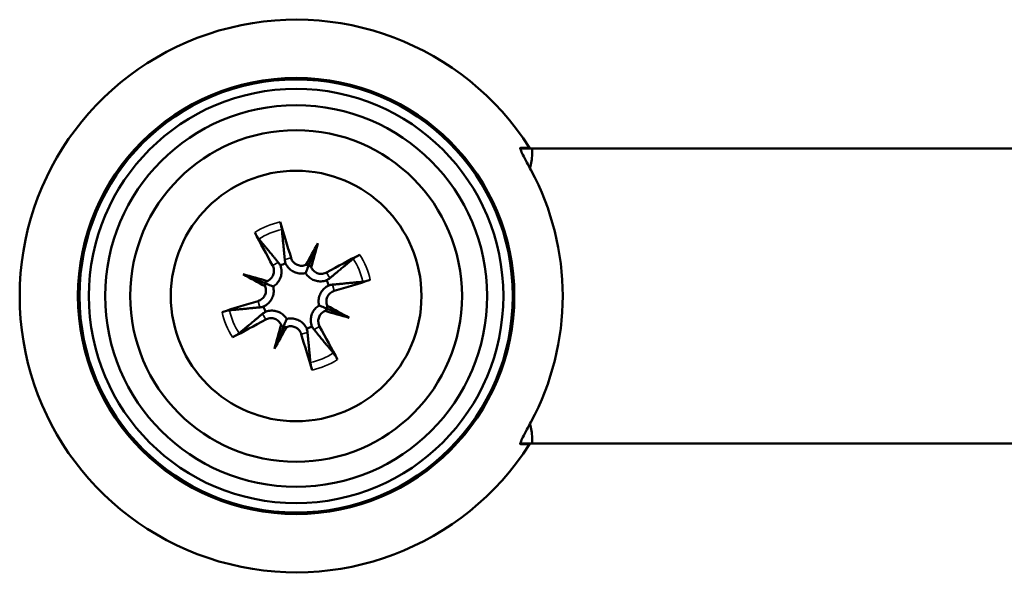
# Model space of a CAD drawing. Header units: inches. Extents: x -32 to 29.2, y -14.4 to 22.6.
# Tile 240 of 256: x 15.13 to 16.465, y -8.803 to -8.053. Entities that reach past the tile are written whole.
import ezdxf

# ---------------------------------------------------------------- set-up
doc = ezdxf.new("R2010")
doc.units = ezdxf.units.IN
doc.header["$MEASUREMENT"] = 0
doc.layers.add('Visible (ANSI)', color=7, linetype='Continuous', lineweight=50)
doc.layers.add('Visible Narrow (ANSI)', color=7, linetype='Continuous', lineweight=35)

msp = doc.modelspace()

# ---------------------------------------------------------------- linework, layer by layer
at = {"layer": 'Visible (ANSI)'}
for p, q in [((15.82479196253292, -8.22826868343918), (15.80885100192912, -8.228268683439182)), ((15.82479196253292, -8.22826868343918), (15.82479196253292, -8.235842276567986)), ((17.36128015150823, -8.228268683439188), (15.82479196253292, -8.22826868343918)), ((15.53430956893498, -8.356527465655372), (15.52235163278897, -8.385590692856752)), ((15.43305074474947, -8.398751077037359), (15.46211397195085, -8.410709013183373)), ((15.57653318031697, -8.457786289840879), (15.54746995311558, -8.445828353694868)), ((15.47527435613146, -8.500009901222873), (15.48723229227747, -8.470946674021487)), ((15.82479196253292, -8.620695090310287), (15.82479196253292, -8.628268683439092)), ((15.80885100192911, -8.628268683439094), (15.82479196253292, -8.628268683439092)), ((17.36128015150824, -8.6282686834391), (15.82479196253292, -8.628268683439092))]:
    msp.add_line(p, q, dxfattribs=at)
for centre, radius in [((15.50479196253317, -8.428268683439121), 0.2959421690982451), ((15.50479196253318, -8.428268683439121), 0.2938328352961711), ((15.50479196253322, -8.42826868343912), 0.2811212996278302), ((15.50479196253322, -8.42826868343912), 0.2589999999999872), ((15.50479196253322, -8.42826868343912), 0.2249999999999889), ((15.50479196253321, -8.428268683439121), 0.1699999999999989)]:
    msp.add_circle(centre, radius, dxfattribs=at)
for centre, radius, start, end in [((15.50479196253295, -8.428268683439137), 0.3749999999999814, 32.41175439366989, 327.5882456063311), ((15.50479196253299, -8.428268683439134), 0.361558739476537, 331.7738987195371, 28.22610128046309), ((15.50479196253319, -8.428268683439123), 0.0465369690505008, 107.9668105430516, 117.3041913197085), ((15.50479196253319, -8.428268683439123), 0.0465369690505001, 17.96681054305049, 27.30419131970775), ((15.50479196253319, -8.428268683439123), 0.0465369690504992, 197.9668105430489, 207.3041913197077), ((15.50479196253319, -8.428268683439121), 0.0465369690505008, 287.9668105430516, 297.3041913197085)]:
    msp.add_arc(centre, radius, start, end, dxfattribs=at)
for centre, major_axis, ratio, start_param, end_param in [((15.79479196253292, -8.235842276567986), (1e-16, -0.0424264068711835), 0.7071067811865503, 1.119490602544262, 1.570796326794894), ((15.48940944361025, -8.432534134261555), (-0.0722424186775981, 0.2605282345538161), 0.0871557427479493, 4.904774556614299, 5.102076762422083), ((15.51864783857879, -8.420342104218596), (0.1342496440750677, -0.2346720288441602), 0.0871557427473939, 4.32270119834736, 4.520003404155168), ((15.53946182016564, -8.445650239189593), (0.1200907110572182, 0.2395371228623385), 0.1736481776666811, 1.277914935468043, 1.407246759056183), ((15.46792864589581, -8.416218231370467), (-0.0832576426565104, -0.2546919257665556), 0.1736481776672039, 1.734345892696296, 1.863677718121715), ((15.51271854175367, -8.44212455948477), (-0.2346720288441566, -0.1342496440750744), 0.0871557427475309, 4.322701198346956, 4.520003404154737), ((15.5175240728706, -8.375269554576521), (-0.010806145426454, 0.0054176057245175), 0.8682237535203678, 2.019615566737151, 2.403378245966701), ((15.53304488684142, -8.381655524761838), (-0.0114898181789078, 0.0037559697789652), 0.8682237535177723, 0.7382144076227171, 1.121977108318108), ((15.49274151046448, -8.465132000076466), (0.2546919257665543, -0.0832576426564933), 0.1736481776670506, 1.734345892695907, 1.863677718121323), ((15.52217351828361, -8.393598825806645), (-0.2395371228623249, 0.1200907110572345), 0.1736481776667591, 1.277914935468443, 1.407246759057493), ((15.45817880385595, -8.40001575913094), (-0.0037559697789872, -0.0114898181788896), 0.8682237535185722, 0.738214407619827, 1.121977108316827), ((15.45179283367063, -8.415536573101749), (-0.0054176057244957, -0.0108061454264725), 0.8682237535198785, 2.01961556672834, 2.403378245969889), ((15.50052651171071, -8.41288616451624), (0.2605282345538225, 0.0722424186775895), 0.087155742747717, 4.904774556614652, 5.102076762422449), ((15.50905741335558, -8.443651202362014), (-0.2605282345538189, -0.072242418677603), 0.0871557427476, 4.904774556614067, 5.102076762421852), ((15.55140512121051, -8.456521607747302), (0.0037559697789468, 0.0114898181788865), 0.868223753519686, 0.7382144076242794, 1.121977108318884), ((15.51684241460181, -8.391405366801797), (-0.2546919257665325, 0.0832576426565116), 0.173648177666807, 1.734345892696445, 1.863677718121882), ((15.55779109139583, -8.44100079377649), (0.0054176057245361, 0.0108061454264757), 0.8682237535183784, 2.019615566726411, 2.403378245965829), ((15.48741040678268, -8.462938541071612), (0.2395371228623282, -0.1200907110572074), 0.1736481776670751, 1.277914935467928, 1.407246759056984), ((15.49686538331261, -8.414412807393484), (0.2346720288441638, 0.1342496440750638), 0.0871557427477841, 4.322701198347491, 4.520003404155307), ((15.54165527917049, -8.440319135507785), (0.0832576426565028, 0.2546919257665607), 0.1736481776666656, 1.734345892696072, 1.863677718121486), ((15.47653903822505, -8.474881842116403), (0.0114898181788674, -0.0037559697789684), 0.8682237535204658, 0.7382144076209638, 1.121977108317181), ((15.47012210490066, -8.410887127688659), (-0.1200907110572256, -0.2395371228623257), 0.1736481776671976, 1.277914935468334, 1.407246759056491), ((15.49205985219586, -8.481267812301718), (0.0108061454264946, -0.0054176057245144), 0.8682237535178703, 2.019615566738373, 2.403378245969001), ((15.52017448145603, -8.424003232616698), (0.0722424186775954, -0.2605282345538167), 0.0871557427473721, 4.904774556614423, 5.102076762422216), ((15.4909360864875, -8.436195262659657), (-0.1342496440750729, 0.2346720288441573), 0.0871557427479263, 4.322701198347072, 4.520003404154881), ((15.79479196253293, -8.620695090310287), (-1e-16, 0.0424264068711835), 0.7071067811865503, 4.712388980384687, 5.163694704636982)]:
    msp.add_ellipse(centre, major_axis=major_axis, ratio=ratio, start_param=start_param, end_param=end_param, dxfattribs=at)
for points, knots in [([(15.80917320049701, -8.22726868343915), (15.80909852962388, -8.22726960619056), (15.80903422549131, -8.22728608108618), (15.80865566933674, -8.227536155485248), (15.80879349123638, -8.228486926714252), (15.81003593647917, -8.231756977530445), (15.81113168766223, -8.23407230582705), (15.81387506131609, -8.23952083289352), (15.81578704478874, -8.243135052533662), (15.8196432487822, -8.250354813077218), (15.82154888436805, -8.25390156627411), (15.82335706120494, -8.257268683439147)], [0.2435307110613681, 0.2435307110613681, 0.2435307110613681, 0.2435307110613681, 0.2480038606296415, 0.2480038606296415, 0.2761256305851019, 0.2761256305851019, 0.3042474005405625, 0.3042474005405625, 0.3371412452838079, 0.3371412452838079, 0.3657537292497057, 0.3657537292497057, 0.3657537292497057, 0.3657537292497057]), ([(15.80886049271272, -8.228277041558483), (15.8087694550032, -8.227756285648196), (15.80881200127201, -8.227434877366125), (15.80898529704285, -8.227320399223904), (15.80903724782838, -8.227286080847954), (15.8091015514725, -8.227269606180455), (15.80917622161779, -8.227268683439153)], [-0.0149212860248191, -0.0149212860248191, -0.0149212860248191, -0.0149212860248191, 0, 0, 0, 0.0044731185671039, 0.0044731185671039, 0.0044731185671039, 0.0044731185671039]), ([(15.48296874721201, -8.32773526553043), (15.48325030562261, -8.328625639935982), (15.48358615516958, -8.32976060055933), (15.48412570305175, -8.331706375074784), (15.48442425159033, -8.332860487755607), (15.48485833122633, -8.334679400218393), (15.48507068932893, -8.33566585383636), (15.48530754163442, -8.336945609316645), (15.48539303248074, -8.33750830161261), (15.4854302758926, -8.337897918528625)], [0.0233052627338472, 0.0233052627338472, 0.0233052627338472, 0.0233052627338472, 0.0309740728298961, 0.0309740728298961, 0.0386915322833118, 0.0386915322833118, 0.0463963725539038, 0.0463963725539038, 0.0527079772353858, 0.0527079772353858, 0.0527079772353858, 0.0527079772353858]), ([(15.4542145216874, -8.35091448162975), (15.45396393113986, -8.350613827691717), (15.45362433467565, -8.350157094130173), (15.45288182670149, -8.349088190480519), (15.4523304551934, -8.348243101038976), (15.45134370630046, -8.346654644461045), (15.45073387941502, -8.345630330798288), (15.44973122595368, -8.34387766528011), (15.44916125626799, -8.342840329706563), (15.44872684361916, -8.34201369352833)], [0.0709940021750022, 0.0709940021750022, 0.0709940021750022, 0.0709940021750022, 0.0773056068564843, 0.0773056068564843, 0.0850104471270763, 0.0850104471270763, 0.092727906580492, 0.092727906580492, 0.1003967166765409, 0.1003967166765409, 0.1003967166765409, 0.1003967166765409]), ([(15.58214616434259, -8.3776912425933), (15.58244681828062, -8.377440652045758), (15.58290355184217, -8.377101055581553), (15.58397245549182, -8.37635854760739), (15.58481754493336, -8.3758071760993), (15.58640600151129, -8.374820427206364), (15.58743031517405, -8.374210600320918), (15.58918298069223, -8.373207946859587), (15.59022031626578, -8.372637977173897), (15.59104695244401, -8.372203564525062)], [0.0709940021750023, 0.0709940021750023, 0.0709940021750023, 0.0709940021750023, 0.0773056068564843, 0.0773056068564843, 0.0850104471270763, 0.0850104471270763, 0.0927279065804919, 0.0927279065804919, 0.1003967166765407, 0.1003967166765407, 0.1003967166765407, 0.1003967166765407]), ([(15.47290349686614, -8.386957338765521), (15.47379089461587, -8.388571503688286), (15.47442523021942, -8.390476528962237), (15.4748782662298, -8.394395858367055), (15.47469658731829, -8.396410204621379), (15.47368993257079, -8.399971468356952), (15.47281301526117, -8.401758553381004), (15.47042325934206, -8.404838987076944), (15.4689104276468, -8.406132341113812), (15.46676328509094, -8.40738099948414), (15.46616286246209, -8.407679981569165), (15.46553681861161, -8.407939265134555)], [0, 0, 0, 0, 0.0142978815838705, 0.0142978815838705, 0.028595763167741, 0.028595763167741, 0.042581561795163, 0.042581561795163, 0.056567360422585, 0.056567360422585, 0.0615706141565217, 0.0615706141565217, 0.0615706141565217, 0.0615706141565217]), ([(15.48344477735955, -8.386916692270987), (15.48389718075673, -8.38814702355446), (15.48426109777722, -8.389447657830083), (15.48496051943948, -8.393125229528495), (15.48504895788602, -8.39556618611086), (15.48460335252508, -8.399771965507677), (15.48412827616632, -8.401883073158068), (15.48255026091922, -8.405956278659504), (15.48144181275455, -8.407919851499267), (15.47890718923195, -8.411260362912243), (15.47731461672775, -8.412856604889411), (15.47494300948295, -8.414630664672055), (15.47430120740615, -8.415062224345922), (15.47365091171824, -8.415455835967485)], [0.2635064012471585, 0.2635064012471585, 0.2635064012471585, 0.2635064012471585, 0.274182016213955, 0.274182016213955, 0.2930512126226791, 0.2930512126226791, 0.3090274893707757, 0.3090274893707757, 0.3250037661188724, 0.3250037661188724, 0.3409800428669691, 0.3409800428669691, 0.3466682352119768, 0.3466682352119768, 0.3466682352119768, 0.3466682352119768]), ([(15.51760481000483, -8.397127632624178), (15.51686752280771, -8.397312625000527), (15.51610925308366, -8.397464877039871), (15.51317985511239, -8.397901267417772), (15.51092503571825, -8.39790933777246), (15.5067680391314, -8.397359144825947), (15.50459295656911, -8.396764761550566), (15.50058863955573, -8.39501931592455), (15.49875448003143, -8.39387112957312), (15.49545291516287, -8.391227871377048), (15.49378099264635, -8.389447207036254), (15.49166050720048, -8.38636220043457), (15.49099258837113, -8.3851883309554), (15.49043688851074, -8.384001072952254)], [0.303339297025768, 0.303339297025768, 0.303339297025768, 0.303339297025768, 0.3090274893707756, 0.3090274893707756, 0.3250037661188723, 0.3250037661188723, 0.3409800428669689, 0.3409800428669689, 0.3569563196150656, 0.3569563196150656, 0.3758255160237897, 0.3758255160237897, 0.3865011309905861, 0.3865011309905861, 0.3865011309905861, 0.3865011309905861]), ([(15.51797504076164, -8.386073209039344), (15.51792194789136, -8.38609549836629), (15.51786882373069, -8.386117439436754), (15.51611690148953, -8.386829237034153), (15.51416214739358, -8.387235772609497), (15.51024838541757, -8.38723772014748), (15.50828937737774, -8.386833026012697), (15.50486980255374, -8.3854445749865), (15.50318365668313, -8.384366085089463), (15.50038511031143, -8.381640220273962), (15.4992724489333, -8.379993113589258), (15.498287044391, -8.377755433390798), (15.49806670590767, -8.377157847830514), (15.4978842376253, -8.376540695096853)], [0.0281759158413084, 0.0281759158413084, 0.0281759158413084, 0.0281759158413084, 0.0286154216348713, 0.0286154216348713, 0.0426638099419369, 0.0426638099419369, 0.0567121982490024, 0.0567121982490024, 0.0708264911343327, 0.0708264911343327, 0.084940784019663, 0.084940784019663, 0.0897612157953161, 0.0897612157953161, 0.0897612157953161, 0.0897612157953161]), ([(15.52235163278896, -8.385590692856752), (15.52190348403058, -8.38667989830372), (15.5215131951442, -8.38762847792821), (15.52006153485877, -8.39115667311), (15.51914733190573, -8.393378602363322), (15.51803691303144, -8.396077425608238), (15.51781971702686, -8.396605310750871), (15.51760481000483, -8.397127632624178)], [-2.601010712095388, -2.601010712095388, -2.601010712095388, -2.601010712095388, -2.554062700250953, -2.554062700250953, -2.394433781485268, -2.394433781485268, -2.354936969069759, -2.354936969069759, -2.354936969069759, -2.354936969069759]), ([(15.54614395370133, -8.406921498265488), (15.54491362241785, -8.407373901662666), (15.54361298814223, -8.40773781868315), (15.53993541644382, -8.40843724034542), (15.53749445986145, -8.408525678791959), (15.53328868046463, -8.408080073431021), (15.53117757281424, -8.407604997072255), (15.5271043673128, -8.40602698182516), (15.52514079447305, -8.404918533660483), (15.52180028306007, -8.402383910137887), (15.5202040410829, -8.400791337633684), (15.51842998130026, -8.398419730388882), (15.51799842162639, -8.397777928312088), (15.51760481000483, -8.397127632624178)], [0.2635064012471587, 0.2635064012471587, 0.2635064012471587, 0.2635064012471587, 0.2741820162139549, 0.2741820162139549, 0.293051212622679, 0.293051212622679, 0.3090274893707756, 0.3090274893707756, 0.3250037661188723, 0.3250037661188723, 0.3409800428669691, 0.3409800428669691, 0.3466682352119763, 0.3466682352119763, 0.3466682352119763, 0.3466682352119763]), ([(15.54610330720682, -8.396380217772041), (15.54448914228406, -8.397267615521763), (15.54258411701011, -8.397901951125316), (15.53866478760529, -8.398354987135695), (15.53665044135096, -8.39817330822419), (15.53308917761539, -8.397166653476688), (15.53130209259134, -8.396289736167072), (15.5282216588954, -8.393899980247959), (15.52692830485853, -8.392387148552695), (15.5256796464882, -8.390240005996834), (15.52538066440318, -8.389639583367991), (15.52512138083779, -8.389013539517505)], [0, 0, 0, 0, 0.0142978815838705, 0.0142978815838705, 0.028595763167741, 0.028595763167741, 0.042581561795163, 0.042581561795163, 0.056567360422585, 0.056567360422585, 0.0615706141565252, 0.0615706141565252, 0.0615706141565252, 0.0615706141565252]), ([(15.46211397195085, -8.410709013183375), (15.46320317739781, -8.411157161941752), (15.4641517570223, -8.41154745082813), (15.46767995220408, -8.412999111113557), (15.4699018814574, -8.41391331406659), (15.47260070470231, -8.415023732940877), (15.47312858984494, -8.415240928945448), (15.47365091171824, -8.415455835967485)], [-2.601010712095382, -2.601010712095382, -2.601010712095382, -2.601010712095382, -2.554062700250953, -2.554062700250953, -2.394433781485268, -2.394433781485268, -2.354936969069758, -2.354936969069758, -2.354936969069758, -2.354936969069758]), ([(15.53593301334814, -8.441081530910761), (15.53574802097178, -8.44034424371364), (15.53559576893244, -8.439585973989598), (15.53515937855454, -8.43665657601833), (15.53515130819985, -8.434401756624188), (15.53570150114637, -8.430244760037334), (15.53629588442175, -8.428069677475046), (15.53804133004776, -8.424065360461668), (15.53918951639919, -8.422231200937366), (15.54183277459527, -8.41892963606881), (15.54361343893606, -8.41725771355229), (15.54669844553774, -8.41513722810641), (15.54787231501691, -8.414469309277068), (15.54905957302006, -8.413913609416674)], [0.3033392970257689, 0.3033392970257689, 0.3033392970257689, 0.3033392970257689, 0.3090274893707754, 0.3090274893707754, 0.3250037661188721, 0.3250037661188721, 0.3409800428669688, 0.3409800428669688, 0.3569563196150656, 0.3569563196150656, 0.3758255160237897, 0.3758255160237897, 0.386501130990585, 0.386501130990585, 0.386501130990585, 0.386501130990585]), ([(15.6053253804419, -8.406445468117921), (15.60443500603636, -8.406727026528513), (15.60330004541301, -8.407062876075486), (15.60135427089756, -8.40760242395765), (15.60020015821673, -8.407900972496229), (15.59838124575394, -8.408335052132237), (15.59739479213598, -8.408547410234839), (15.59611503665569, -8.408784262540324), (15.59555234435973, -8.408869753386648), (15.59516272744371, -8.408906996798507)], [0.0233052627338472, 0.0233052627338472, 0.0233052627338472, 0.0233052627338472, 0.0309740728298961, 0.0309740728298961, 0.0386915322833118, 0.0386915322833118, 0.0463963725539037, 0.0463963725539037, 0.0527079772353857, 0.0527079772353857, 0.0527079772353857, 0.0527079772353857]), ([(15.46259648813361, -8.4150856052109), (15.46262590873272, -8.415155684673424), (15.46265472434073, -8.41522582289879), (15.46336348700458, -8.416988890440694), (15.46376265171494, -8.418935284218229), (15.46375737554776, -8.42283075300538), (15.46335282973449, -8.424779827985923), (15.46196418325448, -8.428199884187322), (15.46087850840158, -8.429893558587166), (15.45813385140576, -8.432700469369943), (15.45647513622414, -8.433813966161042), (15.45424211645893, -8.434787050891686), (15.45366234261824, -8.434999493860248), (15.45306397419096, -8.435176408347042)], [0.028177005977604, 0.028177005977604, 0.028177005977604, 0.028177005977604, 0.0287564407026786, 0.0287564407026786, 0.0427343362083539, 0.0427343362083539, 0.0567122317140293, 0.0567122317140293, 0.0709009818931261, 0.0709009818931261, 0.0850897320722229, 0.0850897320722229, 0.0897657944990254, 0.0897657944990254, 0.0897657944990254, 0.0897657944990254]), ([(15.47365091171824, -8.415455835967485), (15.47383590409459, -8.416193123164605), (15.47398815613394, -8.416951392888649), (15.47442454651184, -8.419880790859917), (15.47443261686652, -8.422135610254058), (15.47388242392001, -8.426292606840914), (15.47328804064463, -8.4284676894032), (15.47154259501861, -8.432472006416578), (15.47039440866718, -8.434306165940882), (15.46775115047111, -8.437607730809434), (15.46597048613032, -8.439279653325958), (15.46288547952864, -8.441400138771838), (15.46171161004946, -8.442068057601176), (15.46052435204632, -8.44262375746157)], [0.3033392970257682, 0.3033392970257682, 0.3033392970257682, 0.3033392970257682, 0.3090274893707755, 0.3090274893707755, 0.3250037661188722, 0.3250037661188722, 0.3409800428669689, 0.3409800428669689, 0.3569563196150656, 0.3569563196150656, 0.3758255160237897, 0.3758255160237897, 0.3865011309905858, 0.3865011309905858, 0.3865011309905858, 0.3865011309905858]), ([(15.54698743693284, -8.441451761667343), (15.54695801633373, -8.441381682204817), (15.54692920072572, -8.44131154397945), (15.54622043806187, -8.439548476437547), (15.54582127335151, -8.437602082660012), (15.54582654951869, -8.433706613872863), (15.54623109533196, -8.431757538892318), (15.54761607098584, -8.42834652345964), (15.54869456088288, -8.426660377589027), (15.55142042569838, -8.423861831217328), (15.55306753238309, -8.422749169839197), (15.55530521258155, -8.421763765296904), (15.55590279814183, -8.421543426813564), (15.55651995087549, -8.421360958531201)], [0.0281770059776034, 0.0281770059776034, 0.0281770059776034, 0.0281770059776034, 0.0287564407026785, 0.0287564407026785, 0.0427343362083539, 0.0427343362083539, 0.0567122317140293, 0.0567122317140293, 0.0708265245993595, 0.0708265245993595, 0.0849408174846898, 0.0849408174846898, 0.089761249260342, 0.089761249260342, 0.089761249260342, 0.089761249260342]), ([(15.52613914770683, -8.46962067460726), (15.52568674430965, -8.468390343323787), (15.52532282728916, -8.467089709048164), (15.52462340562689, -8.463412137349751), (15.52453496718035, -8.460971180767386), (15.52498057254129, -8.45676540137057), (15.52545564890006, -8.454654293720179), (15.52703366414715, -8.45058108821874), (15.52814211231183, -8.44861751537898), (15.53067673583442, -8.445277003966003), (15.53226930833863, -8.443680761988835), (15.53464091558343, -8.441906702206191), (15.53528271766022, -8.441475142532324), (15.53593301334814, -8.441081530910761)], [0.2635064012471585, 0.2635064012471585, 0.2635064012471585, 0.2635064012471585, 0.274182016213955, 0.274182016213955, 0.2930512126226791, 0.2930512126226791, 0.3090274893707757, 0.3090274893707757, 0.3250037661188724, 0.3250037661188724, 0.3409800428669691, 0.3409800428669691, 0.3466682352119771, 0.3466682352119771, 0.3466682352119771, 0.3466682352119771]), ([(15.54746995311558, -8.445828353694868), (15.54638074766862, -8.44538020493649), (15.54543216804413, -8.44498991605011), (15.54190397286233, -8.443538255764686), (15.539682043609, -8.442624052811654), (15.53698322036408, -8.441513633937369), (15.53645533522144, -8.441296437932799), (15.53593301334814, -8.441081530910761)], [-2.601010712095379, -2.601010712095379, -2.601010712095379, -2.601010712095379, -2.554062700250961, -2.554062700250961, -2.394433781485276, -2.394433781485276, -2.354936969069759, -2.354936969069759, -2.354936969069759, -2.354936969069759]), ([(15.40425854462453, -8.450091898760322), (15.40514891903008, -8.449810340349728), (15.40628387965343, -8.449474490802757), (15.40822965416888, -8.44893494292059), (15.4093837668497, -8.448636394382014), (15.41120267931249, -8.448202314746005), (15.41218913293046, -8.447989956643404), (15.41346888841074, -8.447753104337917), (15.41403158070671, -8.447667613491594), (15.41442119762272, -8.447630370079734)], [0.0233052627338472, 0.0233052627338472, 0.0233052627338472, 0.0233052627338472, 0.0309740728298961, 0.0309740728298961, 0.0386915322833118, 0.0386915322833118, 0.0463963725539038, 0.0463963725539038, 0.052707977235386, 0.052707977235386, 0.052707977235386, 0.052707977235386]), ([(15.46343997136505, -8.449615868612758), (15.46467030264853, -8.449163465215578), (15.46597093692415, -8.448799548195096), (15.46964850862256, -8.448100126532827), (15.47208946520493, -8.448011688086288), (15.47629524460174, -8.448457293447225), (15.47840635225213, -8.448932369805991), (15.48247955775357, -8.450510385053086), (15.48444313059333, -8.451618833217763), (15.48778364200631, -8.45415345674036), (15.48937988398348, -8.455746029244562), (15.49115394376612, -8.458117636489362), (15.49158550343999, -8.458759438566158), (15.49197911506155, -8.459409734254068)], [0.2635064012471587, 0.2635064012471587, 0.2635064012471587, 0.2635064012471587, 0.2741820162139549, 0.2741820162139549, 0.293051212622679, 0.293051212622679, 0.3090274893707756, 0.3090274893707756, 0.3250037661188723, 0.3250037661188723, 0.3409800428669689, 0.3409800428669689, 0.3466682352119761, 0.3466682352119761, 0.3466682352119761, 0.3466682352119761]), ([(15.5366804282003, -8.469580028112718), (15.53579303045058, -8.467965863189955), (15.53515869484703, -8.466060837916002), (15.53470565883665, -8.462141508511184), (15.53488733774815, -8.460127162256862), (15.53589399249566, -8.456565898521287), (15.53677090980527, -8.454778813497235), (15.53916066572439, -8.451698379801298), (15.54067349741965, -8.45040502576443), (15.54282063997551, -8.449156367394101), (15.54342106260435, -8.448857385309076), (15.54404710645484, -8.448598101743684)], [0, 0, 0, 0, 0.0142978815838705, 0.0142978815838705, 0.028595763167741, 0.028595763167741, 0.042581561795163, 0.042581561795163, 0.056567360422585, 0.056567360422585, 0.0615706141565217, 0.0615706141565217, 0.0615706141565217, 0.0615706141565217]), ([(15.46348061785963, -8.460157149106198), (15.46509478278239, -8.459269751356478), (15.46699980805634, -8.458635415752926), (15.47091913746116, -8.458182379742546), (15.47293348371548, -8.45836405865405), (15.47649474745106, -8.459370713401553), (15.47828183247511, -8.46024763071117), (15.48136226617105, -8.462637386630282), (15.48265562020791, -8.464150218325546), (15.48390427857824, -8.46629736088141), (15.48420326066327, -8.466897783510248), (15.48446254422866, -8.467523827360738)], [0, 0, 0, 0, 0.0142978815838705, 0.0142978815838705, 0.028595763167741, 0.028595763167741, 0.042581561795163, 0.042581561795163, 0.056567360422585, 0.056567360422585, 0.0615706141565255, 0.0615706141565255, 0.0615706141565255, 0.0615706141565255]), ([(15.48723229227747, -8.470946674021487), (15.48768044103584, -8.469857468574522), (15.48807072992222, -8.468908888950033), (15.48952239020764, -8.465380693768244), (15.49043659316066, -8.463158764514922), (15.49154701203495, -8.460459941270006), (15.49176420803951, -8.459932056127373), (15.49197911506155, -8.459409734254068)], [-2.601010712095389, -2.601010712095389, -2.601010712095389, -2.601010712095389, -2.554062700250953, -2.554062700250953, -2.394433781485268, -2.394433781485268, -2.354936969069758, -2.354936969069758, -2.354936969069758, -2.354936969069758]), ([(15.49197911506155, -8.459409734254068), (15.49271640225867, -8.459224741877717), (15.49347467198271, -8.459072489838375), (15.49640406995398, -8.458636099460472), (15.49865888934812, -8.458628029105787), (15.50281588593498, -8.4591782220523), (15.50499096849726, -8.459772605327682), (15.50899528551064, -8.461518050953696), (15.51082944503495, -8.462666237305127), (15.5141310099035, -8.465309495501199), (15.51580293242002, -8.467090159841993), (15.5179234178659, -8.470175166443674), (15.51859133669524, -8.471349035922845), (15.51914703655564, -8.472536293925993)], [0.3033392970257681, 0.3033392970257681, 0.3033392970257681, 0.3033392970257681, 0.3090274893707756, 0.3090274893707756, 0.3250037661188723, 0.3250037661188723, 0.3409800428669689, 0.3409800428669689, 0.3569563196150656, 0.3569563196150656, 0.3758255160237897, 0.3758255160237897, 0.3865011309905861, 0.3865011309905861, 0.3865011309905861, 0.3865011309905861]), ([(15.42743776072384, -8.478846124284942), (15.42713710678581, -8.479096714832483), (15.42668037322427, -8.47943631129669), (15.42561146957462, -8.48017881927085), (15.42476638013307, -8.48073019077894), (15.42317792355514, -8.481716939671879), (15.42215360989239, -8.482326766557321), (15.42040094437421, -8.483329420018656), (15.41936360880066, -8.483899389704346), (15.41853697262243, -8.48433380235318)], [0.0709940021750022, 0.0709940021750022, 0.0709940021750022, 0.0709940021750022, 0.0773056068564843, 0.0773056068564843, 0.0850104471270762, 0.0850104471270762, 0.0927279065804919, 0.0927279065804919, 0.1003967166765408, 0.1003967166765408, 0.1003967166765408, 0.1003967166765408]), ([(15.4916088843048, -8.470464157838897), (15.49166197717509, -8.470441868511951), (15.49171510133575, -8.470419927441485), (15.49346702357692, -8.469708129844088), (15.49542177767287, -8.469301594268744), (15.49933553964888, -8.469299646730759), (15.50129454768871, -8.469704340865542), (15.5047141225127, -8.47109279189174), (15.50640026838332, -8.472171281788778), (15.50919881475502, -8.47489714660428), (15.51031147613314, -8.476544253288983), (15.51129688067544, -8.478781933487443), (15.51151721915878, -8.479379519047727), (15.51169968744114, -8.47999667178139)], [0.0281759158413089, 0.0281759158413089, 0.0281759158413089, 0.0281759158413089, 0.0286154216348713, 0.0286154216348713, 0.0426638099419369, 0.0426638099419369, 0.0567121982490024, 0.0567121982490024, 0.0708264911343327, 0.0708264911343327, 0.084940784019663, 0.084940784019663, 0.0897612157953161, 0.0897612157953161, 0.0897612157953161, 0.0897612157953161]), ([(15.55536940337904, -8.505622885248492), (15.55561999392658, -8.505923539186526), (15.55595959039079, -8.50638027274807), (15.55670209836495, -8.507449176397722), (15.55725346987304, -8.508294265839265), (15.55824021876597, -8.509882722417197), (15.55885004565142, -8.510907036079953), (15.55985269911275, -8.512659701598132), (15.56042266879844, -8.513697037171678), (15.56085708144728, -8.514523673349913)], [0.0709940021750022, 0.0709940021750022, 0.0709940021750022, 0.0709940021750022, 0.0773056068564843, 0.0773056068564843, 0.0850104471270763, 0.0850104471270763, 0.092727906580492, 0.092727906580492, 0.1003967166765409, 0.1003967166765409, 0.1003967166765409, 0.1003967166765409]), ([(15.52661517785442, -8.528802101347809), (15.52633361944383, -8.527911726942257), (15.52599776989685, -8.526776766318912), (15.52545822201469, -8.524830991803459), (15.52515967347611, -8.523676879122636), (15.5247255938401, -8.521857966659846), (15.5245132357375, -8.52087151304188), (15.52427638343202, -8.519591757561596), (15.52419089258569, -8.51902906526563), (15.52415364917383, -8.518639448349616)], [0.0233052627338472, 0.0233052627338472, 0.0233052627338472, 0.0233052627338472, 0.0309740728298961, 0.0309740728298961, 0.0386915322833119, 0.0386915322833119, 0.0463963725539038, 0.0463963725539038, 0.0527079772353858, 0.0527079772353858, 0.0527079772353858, 0.0527079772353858]), ([(15.82335706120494, -8.599268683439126), (15.82154888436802, -8.602635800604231), (15.81964324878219, -8.606182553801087), (15.81578704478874, -8.61340231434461), (15.81387506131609, -8.617016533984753), (15.81113168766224, -8.622465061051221), (15.81003593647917, -8.624780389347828), (15.80879349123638, -8.628050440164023), (15.80865566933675, -8.629001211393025), (15.8089822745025, -8.629216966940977), (15.80903422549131, -8.629251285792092), (15.80909852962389, -8.629267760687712), (15.80917320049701, -8.629268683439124)], [-0.1177498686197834, -0.1177498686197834, -0.1177498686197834, -0.1177498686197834, -0.0891373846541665, -0.0891373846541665, -0.056243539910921, -0.056243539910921, -0.0281217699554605, -0.0281217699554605, 0, 0, 0, 0.0044731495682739, 0.0044731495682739, 0.0044731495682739, 0.0044731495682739]), ([(15.80917622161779, -8.629268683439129), (15.8091015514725, -8.629267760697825), (15.80903724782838, -8.629251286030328), (15.80881200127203, -8.62910248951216), (15.8087694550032, -8.628781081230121), (15.80886049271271, -8.628260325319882)], [0.2435304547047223, 0.2435304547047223, 0.2435304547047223, 0.2435304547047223, 0.2480035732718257, 0.2480035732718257, 0.2629248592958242, 0.2629248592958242, 0.2629248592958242, 0.2629248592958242])]:
    msp.add_open_spline(points, degree=3, knots=knots, dxfattribs=at)
for points, weights in [([(15.80917320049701, -8.22726868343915), (15.81518900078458, -8.227268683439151), (15.82137370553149, -8.227268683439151)], [1.000087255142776, 1.000179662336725, 1]), ([(15.48938721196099, -8.37889685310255), (15.48792925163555, -8.364040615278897), (15.4854302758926, -8.337897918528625)], [1.015787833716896, 1.052428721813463, 1.005901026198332]), ([(15.4542145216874, -8.35091448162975), (15.47102876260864, -8.371087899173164), (15.48055723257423, -8.382578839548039)], [1.005901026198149, 1.052428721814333, 1.015787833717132]), ([(15.58214616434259, -8.3776912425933), (15.56197274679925, -8.394505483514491), (15.55048180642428, -8.404033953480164)], [1.005901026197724, 1.052428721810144, 1.015787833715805]), ([(15.55416379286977, -8.412863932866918), (15.56902003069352, -8.41140597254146), (15.59516272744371, -8.408906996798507)], [1.015787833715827, 1.052428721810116, 1.005901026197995]), ([(15.45542013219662, -8.443673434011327), (15.44056389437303, -8.44513139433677), (15.41442119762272, -8.447630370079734)], [1.01578783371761, 1.052428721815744, 1.005901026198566]), ([(15.42743776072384, -8.478846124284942), (15.44761117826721, -8.462031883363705), (15.45910211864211, -8.45250341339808)], [1.005901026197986, 1.052428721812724, 1.015787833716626]), ([(15.5201967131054, -8.477640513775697), (15.52165467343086, -8.492496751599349), (15.52415364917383, -8.518639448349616)], [1.015787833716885, 1.052428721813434, 1.00590102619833]), ([(15.55536940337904, -8.505622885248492), (15.53855516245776, -8.48544946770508), (15.52902669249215, -8.473958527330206)], [1.005901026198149, 1.052428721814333, 1.015787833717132]), ([(15.82137370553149, -8.629268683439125), (15.81518900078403, -8.629268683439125), (15.80917320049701, -8.629268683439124)], [1, 1.000179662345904, 1.000087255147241])]:
    msp.add_rational_spline(points, weights, degree=2, dxfattribs=at)
for points in [[(15.48055723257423, -8.382578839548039), (15.48170886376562, -8.383967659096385), (15.48266852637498, -8.3854349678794), (15.48344477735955, -8.386916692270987)], [(15.49043688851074, -8.384001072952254), (15.48993049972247, -8.382406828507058), (15.48956342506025, -8.380692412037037), (15.48938721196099, -8.37889685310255)], [(15.55048180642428, -8.404033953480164), (15.54909298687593, -8.40518558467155), (15.54762567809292, -8.406145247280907), (15.54614395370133, -8.406921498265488)], [(15.54905957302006, -8.413913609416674), (15.55065381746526, -8.413407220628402), (15.55236823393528, -8.413040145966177), (15.55416379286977, -8.412863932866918)], [(15.46052435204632, -8.44262375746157), (15.45893010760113, -8.443130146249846), (15.4572156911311, -8.44349722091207), (15.45542013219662, -8.443673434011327)], [(15.45910211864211, -8.45250341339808), (15.46049093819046, -8.451351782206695), (15.46195824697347, -8.450392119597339), (15.46343997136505, -8.449615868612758)], [(15.51914703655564, -8.472536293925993), (15.51965342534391, -8.474130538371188), (15.52002050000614, -8.47584495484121), (15.5201967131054, -8.477640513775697)], [(15.52902669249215, -8.473958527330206), (15.52787506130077, -8.47256970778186), (15.5269153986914, -8.471102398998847), (15.52613914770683, -8.46962067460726)]]:
    msp.add_open_spline(points, degree=3, dxfattribs=at)
at = {"layer": 'Visible Narrow (ANSI)'}
for p, q in [((15.47290349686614, -8.386957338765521), (15.48055723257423, -8.382578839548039)), ((15.4978842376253, -8.376540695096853), (15.48938721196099, -8.37889685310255)), ((15.54610330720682, -8.396380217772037), (15.55048180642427, -8.404033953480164)), ((15.55651995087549, -8.421360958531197), (15.55416379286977, -8.412863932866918)), ((15.45306397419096, -8.435176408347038), (15.45542013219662, -8.443673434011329)), ((15.46348061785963, -8.460157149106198), (15.45910211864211, -8.45250341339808)), ((15.51169968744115, -8.479996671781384), (15.5201967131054, -8.477640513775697)), ((15.5366804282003, -8.469580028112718), (15.52902669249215, -8.473958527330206))]:
    msp.add_line(p, q, dxfattribs=at)
for radius, start, end in [(0.1028747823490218, 102.2474259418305, 123.0235759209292), (0.0924215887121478, 102.0926492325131, 123.1783526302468), (0.1028747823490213, 12.24742594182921, 33.02357592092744), (0.0924215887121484, 12.09264923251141, 33.17835263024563), (0.1028747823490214, 192.2474259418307, 213.023575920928), (0.0924215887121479, 192.0926492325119, 213.1783526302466), (0.0924215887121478, 282.092649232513, 303.1783526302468), (0.1028747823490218, 282.2474259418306, 303.0235759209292)]:
    msp.add_arc((15.50479196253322, -8.428268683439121), radius, start, end, dxfattribs=at)

doc.saveas('drawing.dxf')
